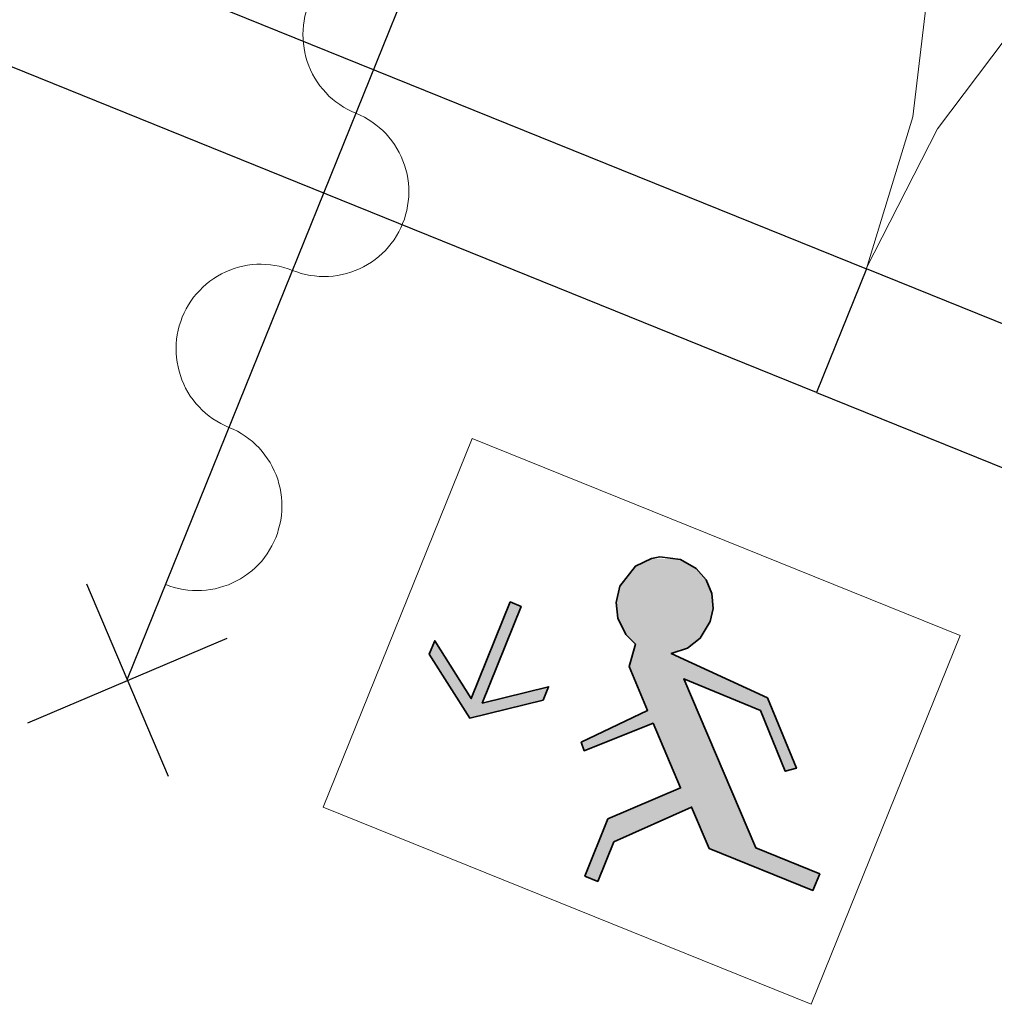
# Model space of a CAD drawing. Header units: millimetres. Extents: x -526411 to -400573, y 47353 to 130199.
# Tile 76 of 256: x -489058 to -488225, y 70896 to 71738. Entities that reach past the tile are written whole.
import ezdxf

# ---------------------------------------------------------------- set-up
doc = ezdxf.new("R2010")
doc.units = ezdxf.units.MM
for name, color, linetype, lineweight in [('01_ALGEMEEN', 7, 'Continuous', 18), ('65_BRANDWEERSYMBOLEN', 7, 'Continuous', 18), ('m-pg-03_AI_dwg', 8, 'Continuous', 18)]:
    doc.layers.add(name, color=color, linetype=linetype, lineweight=lineweight)

# ---------------------------------------------------------------- blocks, each defined once
blk = doc.blocks.new('m-pg-03_AI_dwg_block 91-639059-3e Verdieping - Percelen telling LI')
at = {"layer": '01_ALGEMEEN', "color": 253, "lineweight": 25, "flags": 128}
blk.add_lwpolyline([(-981.497, -641.275), (-1013.559, -628.317), (-1015.484, -633.077), (-983.422, -646.03)], close=True, dxfattribs=at)
blk = doc.blocks.new('m-pg-03_AI_dwg_block 92-639060-3e Verdieping - Percelen telling LI')
at = {"layer": '01_ALGEMEEN', "color": 9, "lineweight": 9, "flags": 128}
blk.add_lwpolyline([(-968.539, -609.2), (-974.304, -607.437), (-980.289, -606.702), (-986.309, -607.017), (-992.184, -608.373), (-997.734, -610.728), (-1002.79, -614.012), (-1007.2, -618.123), (-1010.828, -622.938), (-1013.566, -628.31)], dxfattribs=at)
blk = doc.blocks.new('m-pg-03_AI_dwg_block 98-639066-3e Verdieping - Percelen telling LI')
at = {"layer": '01_ALGEMEEN', "color": 253, "lineweight": 25, "flags": 128}
blk.add_lwpolyline([(-1046.263, -615.094), (-1013.559, -628.317), (-1015.484, -633.077), (-1048.188, -619.854)], close=True, dxfattribs=at)
blk = doc.blocks.new('m-pg-03_AI_dwg_block 105-639073-3e Verdieping - Percelen telling LI')
at = {"layer": '01_ALGEMEEN', "color": 9, "lineweight": 9, "flags": 128}
blk.add_lwpolyline([(-1013.559, -628.313), (-1011.781, -622.473), (-1011.056, -616.412), (-1011.409, -610.318), (-1012.828, -604.38), (-1015.268, -598.785), (-1018.654, -593.705), (-1022.88, -589.3), (-1027.814, -585.706), (-1033.304, -583.035)], dxfattribs=at)
blk = doc.blocks.new('m-pg-03_AI_dwg_block 1207-640175-3e Verdieping - Percelen telling LI')
at = {"layer": '01_ALGEMEEN', "color": 253, "lineweight": 25}
blk.add_line((-1045.846, -645.789), (-1038.168, -642.528), dxfattribs=at)
blk = doc.blocks.new('m-pg-03_AI_dwg_block 1208-640176-3e Verdieping - Percelen telling LI')
at = {"layer": '01_ALGEMEEN', "color": 253, "lineweight": 25}
blk.add_line((-1040.431, -647.859), (-1043.572, -640.455), dxfattribs=at)
blk = doc.blocks.new('m-pg-03_AI_dwg_block 1209-640177-3e Verdieping - Percelen telling LI')
at = {"layer": '01_ALGEMEEN', "color": 9, "lineweight": 9, "flags": 128}
blk.add_lwpolyline([(-1040.532, -640.466), (-1040.375, -640.528), (-1040.206, -640.581), (-1040.037, -640.624), (-1039.857, -640.659), (-1039.688, -640.683), (-1039.508, -640.698), (-1039.328, -640.704), (-1039.159, -640.7), (-1038.979, -640.686), (-1038.81, -640.663), (-1038.63, -640.631), (-1038.461, -640.589), (-1038.292, -640.538), (-1038.123, -640.478), (-1037.966, -640.409), (-1037.808, -640.331), (-1037.65, -640.246), (-1037.504, -640.151), (-1037.358, -640.049), (-1037.223, -639.939), (-1037.088, -639.821), (-1036.964, -639.697), (-1036.84, -639.567), (-1036.727, -639.43), (-1036.626, -639.287), (-1036.536, -639.138), (-1036.446, -638.985), (-1036.367, -638.827), (-1036.299, -638.666), (-1036.232, -638.5), (-1036.187, -638.332), (-1036.142, -638.161), (-1036.108, -637.988), (-1036.074, -637.813), (-1036.063, -637.637), (-1036.063, -637.461), (-1036.063, -637.284), (-1036.074, -637.108), (-1036.097, -636.933), (-1036.131, -636.759), (-1036.176, -636.588), (-1036.221, -636.419), (-1036.288, -636.253), (-1036.356, -636.091), (-1036.435, -635.932), (-1036.513, -635.778), (-1036.615, -635.629), (-1036.716, -635.485), (-1036.817, -635.347), (-1036.941, -635.215), (-1037.065, -635.089), (-1037.2, -634.971), (-1037.335, -634.86), (-1037.47, -634.757), (-1037.628, -634.66), (-1037.774, -634.573), (-1037.932, -634.494), (-1038.101, -634.423)], dxfattribs=at)
blk = doc.blocks.new('m-pg-03_AI_dwg_block 1210-640178-3e Verdieping - Percelen telling LI')
at = {"layer": '01_ALGEMEEN', "color": 9, "lineweight": 9, "flags": 128}
blk.add_lwpolyline([(-1035.658, -628.38), (-1035.815, -628.318), (-1035.984, -628.265), (-1036.164, -628.222), (-1036.333, -628.188), (-1036.502, -628.163), (-1036.682, -628.148), (-1036.862, -628.142), (-1037.031, -628.146), (-1037.211, -628.159), (-1037.391, -628.183), (-1037.56, -628.215), (-1037.729, -628.257), (-1037.898, -628.308), (-1038.067, -628.368), (-1038.224, -628.437), (-1038.393, -628.515), (-1038.54, -628.601), (-1038.686, -628.695), (-1038.833, -628.798), (-1038.979, -628.907), (-1039.103, -629.025), (-1039.226, -629.149), (-1039.35, -629.279), (-1039.463, -629.417), (-1039.564, -629.56), (-1039.654, -629.708), (-1039.744, -629.861), (-1039.823, -630.018), (-1039.902, -630.18), (-1039.958, -630.346), (-1040.015, -630.514), (-1040.06, -630.686), (-1040.093, -630.859), (-1040.116, -631.033), (-1040.127, -631.209), (-1040.138, -631.386), (-1040.127, -631.562), (-1040.116, -631.738), (-1040.093, -631.913), (-1040.06, -632.087), (-1040.015, -632.258), (-1039.969, -632.427), (-1039.913, -632.593), (-1039.834, -632.756), (-1039.767, -632.914), (-1039.677, -633.068), (-1039.587, -633.217), (-1039.474, -633.361), (-1039.373, -633.499), (-1039.249, -633.631), (-1039.125, -633.756), (-1039.001, -633.875), (-1038.866, -633.986), (-1038.72, -634.09), (-1038.573, -634.186), (-1038.416, -634.273), (-1038.258, -634.352), (-1038.101, -634.423)], dxfattribs=at)
blk = doc.blocks.new('m-pg-03_AI_dwg_block 1211-640179-3e Verdieping - Percelen telling LI')
at = {"layer": '01_ALGEMEEN', "color": 9, "lineweight": 9, "flags": 128}
blk.add_lwpolyline([(-1035.658, -628.38), (-1035.489, -628.441), (-1035.32, -628.494), (-1035.151, -628.537), (-1034.971, -628.571), (-1034.802, -628.596), (-1034.622, -628.611), (-1034.453, -628.617), (-1034.273, -628.613), (-1034.093, -628.599), (-1033.924, -628.577), (-1033.744, -628.544), (-1033.575, -628.502), (-1033.406, -628.451), (-1033.237, -628.391), (-1033.08, -628.322), (-1032.922, -628.245), (-1032.765, -628.158), (-1032.618, -628.064), (-1032.472, -627.962), (-1032.337, -627.852), (-1032.202, -627.735), (-1032.078, -627.61), (-1031.954, -627.48), (-1031.853, -627.343), (-1031.74, -627.2), (-1031.65, -627.052), (-1031.56, -626.898), (-1031.481, -626.74), (-1031.414, -626.579), (-1031.346, -626.413), (-1031.301, -626.245), (-1031.256, -626.074), (-1031.222, -625.901), (-1031.2, -625.726), (-1031.177, -625.55), (-1031.177, -625.374), (-1031.177, -625.197), (-1031.189, -625.021), (-1031.211, -624.846), (-1031.245, -624.673), (-1031.29, -624.501), (-1031.346, -624.332), (-1031.402, -624.166), (-1031.47, -624.004), (-1031.549, -623.845), (-1031.639, -623.691), (-1031.729, -623.542), (-1031.83, -623.398), (-1031.943, -623.26), (-1032.055, -623.128), (-1032.179, -623.003), (-1032.314, -622.884), (-1032.449, -622.773), (-1032.596, -622.669), (-1032.742, -622.574), (-1032.888, -622.486), (-1033.046, -622.407), (-1033.215, -622.336)], dxfattribs=at)
blk = doc.blocks.new('m-pg-03_AI_dwg_block 1212-640180-3e Verdieping - Percelen telling LI')
at = {"layer": '01_ALGEMEEN', "color": 9, "lineweight": 9, "flags": 128}
blk.add_lwpolyline([(-1030.772, -616.293), (-1030.941, -616.231), (-1031.11, -616.178), (-1031.278, -616.135), (-1031.447, -616.101), (-1031.627, -616.076), (-1031.796, -616.061), (-1031.976, -616.055), (-1032.157, -616.059), (-1032.325, -616.073), (-1032.506, -616.096), (-1032.674, -616.128), (-1032.855, -616.17), (-1033.012, -616.221), (-1033.181, -616.281), (-1033.35, -616.35), (-1033.507, -616.428), (-1033.654, -616.514), (-1033.811, -616.608), (-1033.958, -616.71), (-1034.093, -616.82), (-1034.217, -616.938), (-1034.352, -617.062), (-1034.464, -617.192), (-1034.577, -617.33), (-1034.678, -617.472), (-1034.78, -617.621), (-1034.858, -617.774), (-1034.949, -617.932), (-1035.016, -618.093), (-1035.072, -618.259), (-1035.129, -618.427), (-1035.174, -618.599), (-1035.207, -618.772), (-1035.23, -618.947), (-1035.241, -619.123), (-1035.252, -619.299), (-1035.241, -619.475), (-1035.23, -619.651), (-1035.207, -619.826), (-1035.174, -620), (-1035.14, -620.171), (-1035.084, -620.34), (-1035.027, -620.506), (-1034.96, -620.669), (-1034.881, -620.827), (-1034.791, -620.981), (-1034.701, -621.13), (-1034.6, -621.274), (-1034.487, -621.412), (-1034.363, -621.544), (-1034.251, -621.67), (-1034.116, -621.788), (-1033.98, -621.899), (-1033.834, -622.003), (-1033.688, -622.099), (-1033.53, -622.186), (-1033.372, -622.266), (-1033.215, -622.336)], dxfattribs=at)
blk = doc.blocks.new('m-pg-03_AI_dwg_block 1215-640183-3e Verdieping - Percelen telling LI')
at = {"layer": '01_ALGEMEEN', "color": 253, "lineweight": 25}
blk.add_line((-1042.007, -644.097), (-1024.423, -600.575), dxfattribs=at)
blk = doc.blocks.new('m-pg-03_AI_dwg_block 2-641149-3e Verdieping - Percelen telling LI')
for name in ['m-pg-03_AI_dwg_block 105-639073-3e Verdieping - Percelen telling LI', 'm-pg-03_AI_dwg_block 1215-640183-3e Verdieping - Percelen telling LI', 'm-pg-03_AI_dwg_block 92-639060-3e Verdieping - Percelen telling LI', 'm-pg-03_AI_dwg_block 98-639066-3e Verdieping - Percelen telling LI', 'm-pg-03_AI_dwg_block 1212-640180-3e Verdieping - Percelen telling LI', 'm-pg-03_AI_dwg_block 1211-640179-3e Verdieping - Percelen telling LI', 'm-pg-03_AI_dwg_block 1210-640178-3e Verdieping - Percelen telling LI', 'm-pg-03_AI_dwg_block 91-639059-3e Verdieping - Percelen telling LI', 'm-pg-03_AI_dwg_block 1209-640177-3e Verdieping - Percelen telling LI', 'm-pg-03_AI_dwg_block 1208-640176-3e Verdieping - Percelen telling LI', 'm-pg-03_AI_dwg_block 1207-640175-3e Verdieping - Percelen telling LI']:
    blk.add_blockref(name, (0, 0))
blk = doc.blocks.new('m-pg-03_AI_dwg_block 8168-647137-3e Verdieping - Percelen telling LI')
at = {"layer": '65_BRANDWEERSYMBOLEN', "color": 133, "flags": 128}
blk.add_lwpolyline([(-1034.469, -649.035), (-1028.735, -634.845), (-1009.957, -642.433), (-1015.691, -656.623)], close=True, dxfattribs=at)
blk.add_lwpolyline([(-1034.469, -649.035), (-1028.735, -634.845), (-1009.957, -642.433), (-1015.691, -656.623)], close=True, dxfattribs=at)
blk = doc.blocks.new('m-pg-03_AI_dwg_block 8169-647138-3e Verdieping - Percelen telling LI')
at = {"layer": '65_BRANDWEERSYMBOLEN', "color": 53, "lineweight": 35}
for p, q in [((-1022.455, -642.759), (-1022.824, -642.392)), ((-1024.43, -646.863), (-1024.548, -646.533)), ((-1023.284, -650.367), (-1023.9, -651.891)), ((-1023.9, -651.891), (-1024.405, -651.687))]:
    blk.add_line(p, q, dxfattribs=at)
at = {"layer": '65_BRANDWEERSYMBOLEN', "color": 53, "lineweight": 35, "flags": 128}
for points in [[(-1022.45, -639.766), (-1021.841, -639.466), (-1021.51, -639.403), (-1020.714, -639.5), (-1020.111, -639.847), (-1019.736, -640.29), (-1019.515, -640.82), (-1019.465, -641.392), (-1019.571, -641.896), (-1019.958, -642.535), (-1020.452, -642.917), (-1021.074, -643.119), (-1017.368, -644.833)], [(-1023.199, -641.164), (-1023.05, -640.527), (-1022.45, -639.766)], [(-1022.824, -642.392), (-1023.136, -641.758), (-1023.199, -641.165)], [(-1024.548, -646.532), (-1021.984, -645.31), (-1022.698, -643.628), (-1022.456, -642.76)], [(-1017.646, -645.31), (-1020.586, -644.095), (-1017.822, -650.606), (-1015.362, -651.6)], [(-1017.368, -644.833), (-1016.258, -647.541), (-1016.688, -647.654), (-1017.646, -645.31)], [(-1024.405, -651.687), (-1023.516, -649.487), (-1020.716, -648.298), (-1021.772, -645.81), (-1024.43, -646.863)], [(-1015.361, -651.6), (-1015.62, -652.239), (-1019.618, -650.624), (-1020.293, -649.034), (-1023.284, -650.367)]]:
    blk.add_lwpolyline(points, dxfattribs=at)
blk = doc.blocks.new('m-pg-03_AI_dwg_block 8170-647139-3e Verdieping - Percelen telling LI')
at = {"layer": '65_BRANDWEERSYMBOLEN'}
blk.add_hatch(color=10, dxfattribs=at).paths.add_polyline_path([(-1015.62, -652.239), (-1015.362, -651.6), (-1017.822, -650.606), (-1020.586, -644.095), (-1017.646, -645.31), (-1016.688, -647.654), (-1016.258, -647.541), (-1017.368, -644.833), (-1021.074, -643.119), (-1020.452, -642.917), (-1019.957, -642.535), (-1019.571, -641.896), (-1019.465, -641.392), (-1019.515, -640.82), (-1019.736, -640.29), (-1020.11, -639.847), (-1020.714, -639.5), (-1021.841, -639.466), (-1022.45, -639.766), (-1023.05, -640.527), (-1023.199, -641.165), (-1023.136, -641.758), (-1022.824, -642.392), (-1022.455, -642.76), (-1022.698, -643.628), (-1021.984, -645.31), (-1024.548, -646.533), (-1024.43, -646.863), (-1021.772, -645.81), (-1020.716, -648.298), (-1023.516, -649.487), (-1024.405, -651.687), (-1023.9, -651.891), (-1023.284, -650.367), (-1020.293, -649.034), (-1019.618, -650.624)], flags=0)
at = {"layer": '65_BRANDWEERSYMBOLEN', "color": 133, "flags": 128}
blk.add_lwpolyline([(-1023.9, -651.891), (-1024.405, -651.687), (-1023.516, -649.487), (-1020.716, -648.298), (-1021.772, -645.81), (-1024.43, -646.863), (-1024.548, -646.533), (-1021.984, -645.31), (-1022.698, -643.628), (-1022.455, -642.76), (-1022.824, -642.392), (-1023.136, -641.758), (-1023.199, -641.165), (-1023.05, -640.527), (-1022.45, -639.766), (-1021.841, -639.466), (-1021.51, -639.403), (-1020.714, -639.5), (-1020.11, -639.847), (-1019.736, -640.29), (-1019.515, -640.82), (-1019.465, -641.392), (-1019.571, -641.896), (-1019.957, -642.535), (-1020.452, -642.917), (-1021.074, -643.119), (-1017.368, -644.833), (-1016.258, -647.541), (-1016.688, -647.654), (-1017.646, -645.31), (-1020.586, -644.095), (-1017.822, -650.606), (-1015.362, -651.6), (-1015.62, -652.239), (-1019.618, -650.624), (-1020.293, -649.034), (-1023.284, -650.367)], close=True, dxfattribs=at)
blk = doc.blocks.new('m-pg-03_AI_dwg_block 8171-647140-3e Verdieping - Percelen telling LI')
at = {"layer": '65_BRANDWEERSYMBOLEN', "color": 53, "lineweight": 35}
blk.add_line((-1026.006, -644.916), (-1028.834, -645.608), dxfattribs=at)
at = {"layer": '65_BRANDWEERSYMBOLEN', "color": 53, "lineweight": 35, "flags": 128}
for points in [[(-1028.834, -645.608), (-1030.389, -643.145), (-1030.181, -642.631), (-1028.775, -644.86), (-1027.272, -641.14)], [(-1027.271, -641.14), (-1026.855, -641.308), (-1028.358, -645.028)], [(-1028.358, -645.028), (-1025.798, -644.402), (-1026.006, -644.916)]]:
    blk.add_lwpolyline(points, dxfattribs=at)
blk = doc.blocks.new('m-pg-03_AI_dwg_block 8172-647141-3e Verdieping - Percelen telling LI')
at = {"layer": '65_BRANDWEERSYMBOLEN'}
blk.add_hatch(color=10, dxfattribs=at).paths.add_polyline_path([(-1028.834, -645.608), (-1026.006, -644.916), (-1025.798, -644.402), (-1028.358, -645.028), (-1026.855, -641.308), (-1027.271, -641.14), (-1028.775, -644.86), (-1030.181, -642.631), (-1030.389, -643.145)], flags=0)
at = {"layer": '65_BRANDWEERSYMBOLEN', "color": 133, "flags": 128}
blk.add_lwpolyline([(-1026.006, -644.916), (-1028.834, -645.608), (-1030.389, -643.145), (-1030.181, -642.631), (-1028.775, -644.86), (-1027.271, -641.14), (-1026.855, -641.308), (-1028.358, -645.028), (-1025.798, -644.402)], close=True, dxfattribs=at)
blk = doc.blocks.new('m-pg-03_AI_dwg_block 8173-647142-3e Verdieping - Percelen telling LI')
at = {"layer": '65_BRANDWEERSYMBOLEN', "color": 133, "flags": 128}
blk.add_lwpolyline([(-1034.469, -649.035), (-1028.735, -634.845), (-1009.957, -642.433), (-1015.691, -656.623)], close=True, dxfattribs=at)
blk = doc.blocks.new('m-pg-03_AI_dwg-638970-3e Verdieping - Percelen telling LI')
for name in ['m-pg-03_AI_dwg_block 2-641149-3e Verdieping - Percelen telling LI', 'm-pg-03_AI_dwg_block 8168-647137-3e Verdieping - Percelen telling LI', 'm-pg-03_AI_dwg_block 8173-647142-3e Verdieping - Percelen telling LI', 'm-pg-03_AI_dwg_block 8169-647138-3e Verdieping - Percelen telling LI', 'm-pg-03_AI_dwg_block 8170-647139-3e Verdieping - Percelen telling LI', 'm-pg-03_AI_dwg_block 8171-647140-3e Verdieping - Percelen telling LI', 'm-pg-03_AI_dwg_block 8172-647141-3e Verdieping - Percelen telling LI']:
    blk.add_blockref(name, (0, 0))

msp = doc.modelspace()

# ---------------------------------------------------------------- block references
at = {"layer": 'm-pg-03_AI_dwg', "color": 133, "xscale": 22.2068924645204, "yscale": 22.2068924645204, "zscale": 22.2068924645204}
msp.add_blockref('m-pg-03_AI_dwg-638970-3e Verdieping - Percelen telling LI', (-465826.52, 85478.03), dxfattribs=at)

doc.saveas('drawing.dxf')
